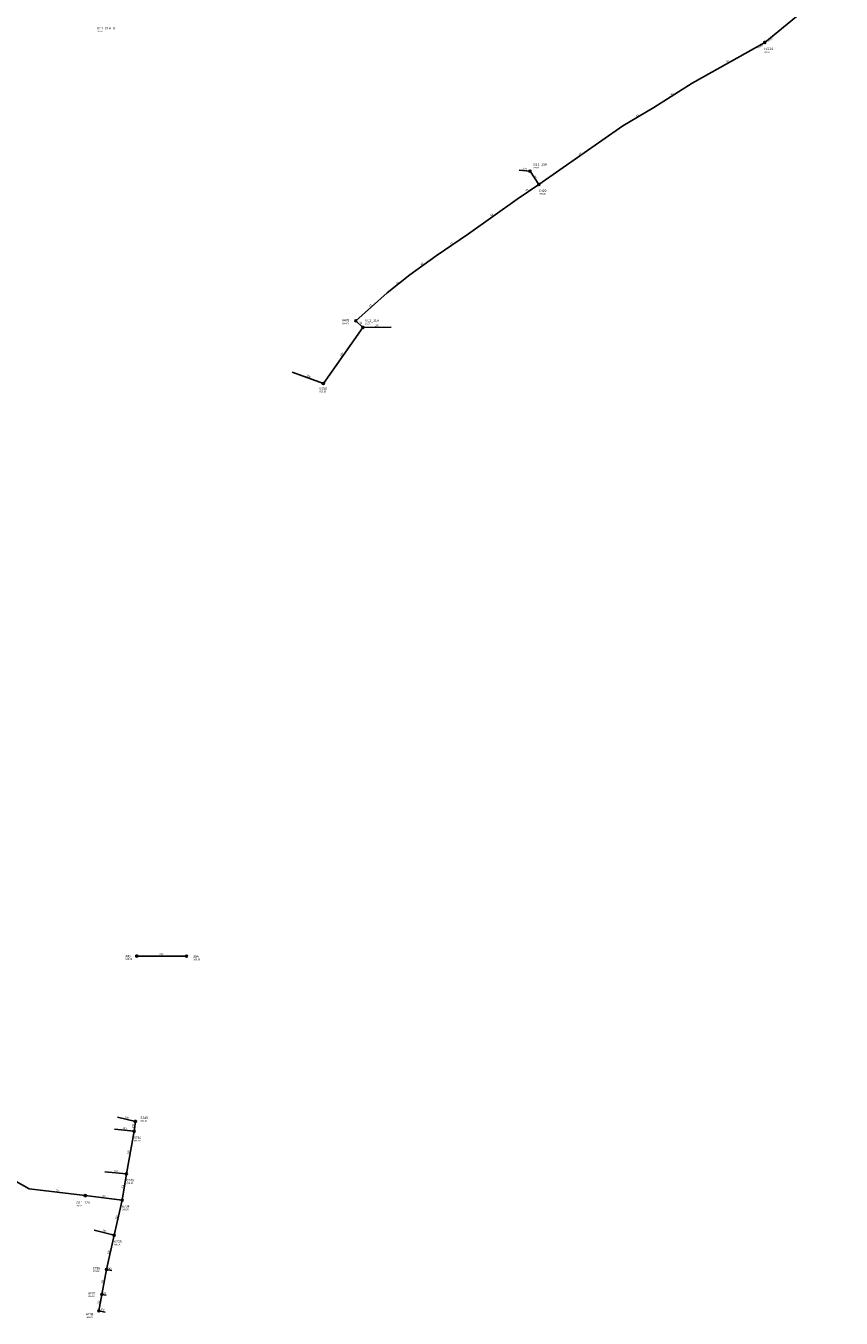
# Model space of a CAD drawing. Header units: metres. Extents: x 179992 to 198392, y 351761 to 369438.
# Tile 14 of 194: x 184776 to 185397, y 352290 to 353276. Entities that reach past the tile are written whole.
import ezdxf

# ---------------------------------------------------------------- set-up
doc = ezdxf.new("R2010")
doc.units = ezdxf.units.M

msp = doc.modelspace()

# ---------------------------------------------------------------- linework, layer by layer
at = {"layer": 'B-WE-RI-DRAINAGE-DRAIN_BETON_800', "linetype": 'Continuous'}
msp.add_lwpolyline([(184860.21, 352566.391), (184898.109, 352566.238)], dxfattribs=at)
at = {"layer": 'B-WE-RI-DRAINAGE-RIOOLPUT_INSPECTIEPUT'}
for centre in [(184860.21, 352566.39), (184898.11, 352566.24)]:
    msp.add_circle(centre, 0.8, dxfattribs=at)
at = {"layer": 'B-WE-RI-GWA-RIOOLLEIDING', "linetype": 'Continuous'}
msp.add_lwpolyline([(185338.69, 353262.98), (185396.85, 353311.05)], dxfattribs=at)
at = {"layer": 'B-WE-RI-PERSLEIDING', "linetype": 'Continuous'}
msp.add_lwpolyline([(185159.83, 353164.82), (185166.62, 353154.6)], dxfattribs=at)
at = {"layer": 'B-WE-RI-PERSLEIDING-RIOOLPUT_INSPECTIEPUT'}
for centre in [(185338.69, 353262.98), (185166.62, 353154.6), (185027.16, 353050.76)]:
    msp.add_circle(centre, 0.8, dxfattribs=at)
at = {"layer": 'B-WE-RI-PERSLEIDING_PP_63', "linetype": 'Continuous'}
for points in [[(185338.69, 353262.98), (185283.358, 353232.009), (185254.175, 353213.27), (185230.521, 353199.446), (185166.62, 353154.6)], [(185166.62, 353154.6), (185150.036, 353143.537), (185112.866, 353117.118), (185088.29, 353100.223), (185068.323, 353085.785), (185051.12, 353071.961), (185027.16, 353050.76)], [(185032.42, 353045.69), (185027.16, 353050.76)], [(184487.05, 352640.3), (184601.235, 352547.325), (184678.238, 352489.163), (184714.692, 352460.082), (184738.858, 352428.953), (184758.928, 352399.872), (184778.179, 352388.813), (184821.03, 352383.75)]]:
    msp.add_lwpolyline(points, dxfattribs=at)
at = {"layer": 'B-WE-RI-VWA-POMPPUT'}
for centre in [(185159.83, 353164.82), (185032.42, 353045.69), (184821.03, 352383.75)]:
    msp.add_circle(centre, 0.8, dxfattribs=at)
at = {"layer": 'B-WE-RI-VWA-RIOOLLEIDING', "linetype": 'Continuous'}
for points in [[(185151.63, 353165.64), (185159.83, 353164.82)], [(185002.37, 353002.97), (185032.42, 353045.69)], [(185054.08, 353045.89), (185032.42, 353045.69)], [(184978.72, 353011.5), (185002.37, 353002.97)], [(184845.51, 352443.51), (184859.17, 352440.34)], [(184859.17, 352440.34), (184858.19, 352432.78)], [(184843.31, 352434.49), (184858.19, 352432.78)], [(184858.19, 352432.78), (184852.34, 352400.34)], [(184836, 352401.81), (184852.34, 352400.34)], [(184852.34, 352400.34), (184849.17, 352380.34)], [(184849.17, 352380.34), (184821.03, 352383.75)], [(184843.07, 352353.52), (184849.17, 352380.34)], [(184827.71, 352357.42), (184843.07, 352353.52)], [(184837.22, 352327.42), (184843.07, 352353.52)], [(184833.56, 352308.4), (184837.22, 352327.42)], [(184841.36, 352326.69), (184837.22, 352327.42)], [(184831.36, 352295.96), (184833.56, 352308.4)], [(184836.97, 352307.91), (184833.56, 352308.4)], [(184836.24, 352294.99), (184831.36, 352295.96)]]:
    msp.add_lwpolyline(points, dxfattribs=at)
at = {"layer": 'B-WE-RI-VWA-RIOOLPUT_INSPECTIEPUT'}
for centre in [(185002.37, 353002.97), (184859.17, 352440.34), (184858.19, 352432.78), (184852.34, 352400.34), (184849.17, 352380.34), (184843.07, 352353.52), (184837.22, 352327.42), (184833.56, 352308.4), (184831.36, 352295.96)]:
    msp.add_circle(centre, 0.8, dxfattribs=at)

# ---------------------------------------------------------------- texts
at = {"layer": 'B-WE-RI-DRAINAGE_AFM'}
msp.add_text('800', height=1.3, rotation=-0.23, dxfattribs=at).set_placement((184877.6, 352567.09))
at = {"layer": 'B-WE-RI-DRAINAGE_PUTDEKSELNIVEAU'}
for p in [(184851.09, 352563.45), (184902.91, 352563.21)]:
    msp.add_text('-999.99', height=1.2, dxfattribs=at).set_placement(p)
at = {"layer": 'B-WE-RI-DRAINAGE_PUTNUMMER'}
for s, p in [('39B', (184851.09, 352565.49)), ('39A', (184902.91, 352565.25))]:
    msp.add_text(s, height=1.8, dxfattribs=at).set_placement(p)
at = {"layer": 'B-WE-RI-GWA_BOB'}
msp.add_text('27.04', height=1.2, rotation=39.57, dxfattribs=at).set_placement((185341.38, 353262.87))
at = {"layer": 'B-WE-RI-GWA_PUTDEKSELNIVEAU'}
msp.add_text('25.59', height=1.2, dxfattribs=at).set_placement((184830.32, 353270.83))
at = {"layer": 'B-WE-RI-GWA_PUTNUMMER'}
msp.add_text('B11_01A_U', height=1.8, dxfattribs=at).set_placement((184830.32, 353272.87))
at = {"layer": 'B-WE-RI-PERSLEIDING_AFM'}
for rotation, p in [(29.24, (185309.74, 353247.68)), (32.71, (185267.47, 353222.72)), (30.3, (185241.06, 353206.49)), (35.06, (185197.29, 353177.08)), (-56.4, (185163.29, 353161.03)), (33.71, (185157.04, 353149.15)), (35.4, (185130.16, 353130.35)), (34.51, (185099.28, 353108.71)), (35.87, (185077.01, 353093.01)), (38.78, (185058.42, 353078.83)), (41.5, (185037.84, 353061.27)), (-43.95, (185029.59, 353049.5)), (-6.74, (184798.67, 352387.18))]:
    msp.add_text('63', height=1.3, rotation=rotation, dxfattribs=at).set_placement(p)
at = {"layer": 'B-WE-RI-PERSLEIDING_BOB'}
msp.add_text('27.04', height=1.2, rotation=29.24, dxfattribs=at).set_placement((185333.64, 353258.09))
at = {"layer": 'B-WE-RI-PERSLEIDING_PUTDEKSELNIVEAU'}
for s, p in [('28.48', (185338.44, 353255.25)), ('999.00', (185166.79, 353146.86)), ('999.00', (185016.61, 353048.15))]:
    msp.add_text(s, height=1.2, dxfattribs=at).set_placement(p)
at = {"layer": 'B-WE-RI-PERSLEIDING_PUTNUMMER'}
for s, p in [('IV204', (185338.44, 353257.29)), ('6429', (185166.79, 353148.9)), ('6428', (185016.61, 353050.19))]:
    msp.add_text(s, height=1.8, dxfattribs=at).set_placement(p)
at = {"layer": 'B-WE-RI-VWA_AFM'}
for rotation, p in [(-5.71, (185154.27, 353166.15)), (0.53, (185041.68, 353046.56)), (54.88, (185015.86, 353023.51)), (-19.83, (184989.34, 353008.51)), (-6.56, (184849.29, 352434.59)), (-13.07, (184851, 352443.04)), (82.61, (184857.71, 352435.1)), (79.78, (184854.22, 352415.17)), (-5.14, (184842.69, 352401.96)), (80.99, (184849.73, 352388.93)), (-6.91, (184833.64, 352382.99)), (77.19, (184845.02, 352365.58)), (-14.25, (184834.07, 352356.6)), (77.37, (184839.04, 352339.11)), (-10, (184837.9, 352328.11)), (79.11, (184834.33, 352316.52)), (-8.18, (184833.83, 352309.15)), (79.97, (184831.42, 352300.79)), (-11.24, (184832.42, 352296.55))]:
    msp.add_text('160', height=1.3, rotation=rotation, dxfattribs=at).set_placement(p)
at = {"layer": 'B-WE-RI-VWA_PUTDEKSELNIVEAU'}
for s, p in [('29.09', (185162.3, 353166.89)), ('29.51', (185034.22, 353048.1)), ('999.00', (184999.48, 352996.2)), ('999.00', (184863.15, 352440.08)), ('999.00', (184858.11, 352425.04)), ('999.00', (184852.42, 352392.6)), ('28.92', (184814.19, 352375.46)), ('999.00', (184849.09, 352372.6)), ('999.00', (184843.07, 352345.78)), ('999.00', (184826.76, 352325.48)), ('999.00', (184823.09, 352306.38)), ('999.00', (184821.62, 352290.34))]:
    msp.add_text(s, height=1.2, dxfattribs=at).set_placement(p)
at = {"layer": 'B-WE-RI-VWA_PUTNUMMER'}
for s, p in [('G11_10A', (185162.3, 353168.93)), ('G11_11A', (185034.22, 353050.14)), ('6750', (184999.48, 352998.24)), ('6745', (184863.15, 352442.12)), ('6744', (184858.11, 352427.08)), ('6743', (184852.42, 352394.64)), ('G11_12A', (184814.19, 352377.5)), ('6734', (184849.09, 352374.64)), ('6735', (184843.07, 352347.82)), ('6736', (184826.76, 352327.52)), ('6737', (184823.09, 352308.42)), ('6738', (184821.62, 352292.38))]:
    msp.add_text(s, height=1.8, dxfattribs=at).set_placement(p)

doc.saveas('drawing.dxf')
